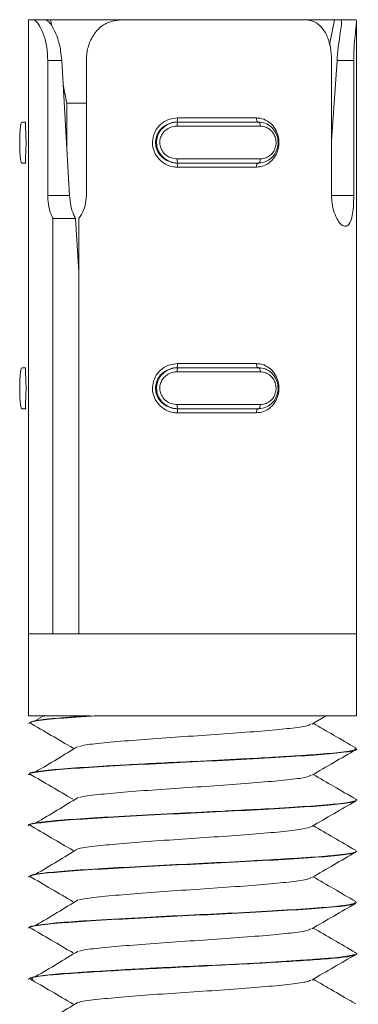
# Model space of a CAD drawing. Header units: millimetres. Extents: x -167 to 576, y -740 to -71.
# Tile 18 of 21: x 545 to 553, y -381 to -357. Entities that reach past the tile are written whole.
import ezdxf

# ---------------------------------------------------------------- set-up
doc = ezdxf.new("R2010")
doc.units = ezdxf.units.MM

msp = doc.modelspace()

# ---------------------------------------------------------------- linework, layer by layer
at = {"color": 7, "linetype": 'Continuous', "lineweight": 15}
for p, q in [((544.942, -356.882), (544.942, -359.532)), ((544.942, -356.882), (545.043, -356.882)), ((545.043, -356.882), (545.356, -356.882)), ((545.356, -356.882), (545.442, -356.882)), ((547.238, -356.882), (545.442, -356.882)), ((545.476, -356.882), (545.506, -357.034)), ((547.238, -356.882), (551.665, -356.882)), ((552.442, -356.882), (551.717, -356.882)), ((552.288, -357.498), (552.408, -356.882)), ((552.442, -356.882), (552.553, -356.882)), ((552.928, -356.882), (552.553, -356.882)), ((552.942, -371.882), (552.942, -356.948)), ((545.411, -361.176), (545.411, -357.882)), ((545.411, -357.882), (545.752, -357.882)), ((546.352, -357.882), (546.352, -361.176)), ((552.336, -361.176), (552.336, -357.882)), ((552.336, -359.838), (552.469, -357.882)), ((552.877, -357.882), (552.469, -357.882)), ((552.877, -357.882), (552.877, -361.176)), ((545.786, -358.473), (545.873, -358.922)), ((545.873, -358.922), (545.873, -360.007)), ((545.873, -358.922), (546.352, -358.922)), ((544.873, -359.382), (544.786, -359.382)), ((548.565, -359.382), (548.58, -359.382)), ((550.596, -359.482), (548.569, -359.482)), ((548.575, -359.282), (550.503, -359.282)), ((548.58, -359.382), (550.556, -359.382)), ((544.873, -360.382), (544.786, -360.382)), ((544.942, -360.232), (544.942, -365.532)), ((548.565, -360.382), (548.58, -360.382)), ((548.569, -360.282), (550.596, -360.282)), ((550.556, -360.382), (548.58, -360.382)), ((550.503, -360.482), (548.575, -360.482)), ((545.411, -361.176), (545.94, -361.176)), ((545.537, -371.882), (545.537, -361.735)), ((545.537, -361.735), (546.091, -361.735)), ((546.091, -361.735), (546.165, -363.046)), ((546.165, -361.735), (546.165, -371.882)), ((544.873, -365.382), (544.786, -365.382)), ((548.565, -365.382), (548.58, -365.382)), ((550.596, -365.482), (548.569, -365.482)), ((548.575, -365.282), (550.503, -365.282)), ((548.58, -365.382), (550.556, -365.382)), ((544.873, -366.382), (544.786, -366.382)), ((544.942, -366.232), (544.942, -371.882)), ((548.565, -366.382), (548.58, -366.382)), ((548.569, -366.282), (550.596, -366.282)), ((550.556, -366.382), (548.58, -366.382)), ((550.503, -366.482), (548.575, -366.482)), ((544.942, -371.882), (544.942, -373.882)), ((544.942, -371.882), (545.537, -371.882)), ((544.942, -371.882), (552.942, -371.882)), ((546.165, -371.882), (552.942, -371.882)), ((552.942, -373.882), (552.942, -371.882)), ((544.942, -373.882), (546.442, -373.882)), ((545.34, -373.867), (545.115, -374.001)), ((546.604, -373.882), (552.942, -373.882)), ((551.851, -374.085), (552.187, -373.89)), ((544.942, -374.059), (544.942, -374.069)), ((552.942, -374.694), (552.942, -374.684)), ((544.942, -375.31), (544.942, -375.32)), ((552.942, -375.944), (552.942, -375.935)), ((544.942, -376.56), (544.942, -376.57)), ((552.942, -377.195), (552.942, -377.184)), ((544.942, -377.809), (544.942, -377.819)), ((552.942, -378.445), (552.942, -378.435)), ((544.942, -379.06), (544.942, -379.07)), ((552.942, -379.694), (552.942, -379.685)), ((544.942, -380.309), (544.942, -380.32))]:
    msp.add_line(p, q, dxfattribs=at)
at = {"color": 8, "linetype": 'Continuous', "lineweight": 15}
msp.add_line((552.877, -361.176), (552.336, -361.176), dxfattribs=at)
at = {"color": 7, "linetype": 'Continuous', "lineweight": 15, "flags": 128}
for points in [[(545.752, -357.882), (545.916, -360.755), (545.94, -361.176)], [(550.503, -359.282), (550.503, -359.302), (550.506, -359.32), (550.509, -359.338), (550.514, -359.353), (550.52, -359.365), (550.527, -359.374), (550.534, -359.38), (550.542, -359.382)], [(550.556, -359.382), (550.564, -359.384), (550.571, -359.39), (550.578, -359.399), (550.584, -359.411), (550.589, -359.426), (550.593, -359.444), (550.595, -359.463), (550.596, -359.482)], [(550.542, -360.382), (550.534, -360.384), (550.527, -360.39), (550.52, -360.399), (550.514, -360.411), (550.509, -360.426), (550.506, -360.444), (550.503, -360.463), (550.503, -360.482)], [(550.596, -360.282), (550.595, -360.302), (550.593, -360.32), (550.589, -360.338), (550.584, -360.353), (550.578, -360.365), (550.571, -360.374), (550.564, -360.38), (550.556, -360.382)], [(550.503, -365.282), (550.503, -365.302), (550.506, -365.32), (550.509, -365.338), (550.514, -365.353), (550.52, -365.365), (550.527, -365.374), (550.534, -365.38), (550.542, -365.382)], [(550.556, -365.382), (550.564, -365.384), (550.571, -365.39), (550.578, -365.399), (550.584, -365.411), (550.589, -365.426), (550.593, -365.444), (550.595, -365.463), (550.596, -365.482)], [(550.542, -366.382), (550.534, -366.384), (550.527, -366.39), (550.52, -366.399), (550.514, -366.411), (550.509, -366.426), (550.506, -366.444), (550.503, -366.463), (550.503, -366.482)], [(550.596, -366.282), (550.595, -366.302), (550.593, -366.32), (550.589, -366.338), (550.584, -366.353), (550.578, -366.365), (550.571, -366.374), (550.564, -366.38), (550.556, -366.382)]]:
    msp.add_lwpolyline(points, dxfattribs=at)
at = {"color": 7, "linetype": 'Continuous', "lineweight": 15}
for centre, radius, start, end in [((548.296, -359.307), 0.279, 344.405, 5.1057), ((548.816, -359.457), 0.248, 162.3277, 185.7121), ((548.296, -360.457), 0.279, 354.8943, 15.595), ((548.816, -360.307), 0.248, 174.2879, 197.6723), ((548.296, -365.307), 0.279, 344.4058, 5.1051), ((548.816, -365.457), 0.248, 162.3268, 185.7127), ((548.296, -366.457), 0.279, 354.8946, 15.5945), ((548.816, -366.307), 0.248, 174.2873, 197.6732)]:
    msp.add_arc(centre, radius, start, end, dxfattribs=at)
for points, knots in [([(545.411, -357.882), (545.406, -357.772), (545.396, -357.551), (545.319, -357.257), (545.22, -357.034), (545.118, -356.903), (545.067, -356.889), (545.043, -356.882)], [0, 0, 0, 0, 0.204181, 0.408375, 0.612326, 0.818123, 1, 1, 1, 1]), ([(545.356, -356.882), (545.381, -356.892), (545.432, -356.911), (545.548, -357.08), (545.655, -357.332), (545.728, -357.612), (545.745, -357.8), (545.752, -357.882)], [0, 0, 0, 0, 0.222579, 0.446183, 0.650781, 0.848177, 1, 1, 1, 1]), ([(547.238, -356.882), (547.129, -356.893), (546.909, -356.914), (546.638, -357.092), (546.452, -357.356), (546.364, -357.634), (546.356, -357.813), (546.352, -357.882)], [0, 0, 0, 0, 0.227111, 0.454904, 0.66725, 0.872124, 1, 1, 1, 1]), ([(552.336, -357.882), (552.33, -357.772), (552.319, -357.551), (552.226, -357.257), (552.078, -357.034), (551.885, -356.903), (551.735, -356.889), (551.665, -356.882)], [0, 0, 0, 0, 0.204182, 0.408373, 0.612327, 0.81813, 1, 1, 1, 1]), ([(552.469, -357.882), (552.478, -357.773), (552.497, -357.555), (552.539, -357.264), (552.573, -357.043), (552.586, -356.906), (552.564, -356.89), (552.553, -356.882)], [0, 0, 0, 0, 0.201313, 0.402861, 0.601704, 0.799278, 1, 1, 1, 1]), ([(552.928, -356.882), (552.933, -356.886), (552.946, -356.896), (552.938, -357.013), (552.91, -357.256), (552.883, -357.557), (552.879, -357.775), (552.877, -357.882)], [0, 0, 0, 0, 0.128838, 0.376938, 0.595709, 0.802061, 1, 1, 1, 1]), ([(544.786, -359.382), (544.786, -359.382), (544.771, -359.382), (544.761, -359.403), (544.74, -359.491), (544.731, -359.627), (544.726, -359.791), (544.726, -359.958), (544.729, -360.111), (544.738, -360.243), (544.752, -360.34), (544.773, -360.378), (544.781, -360.382), (544.786, -360.382), (544.786, -360.382)], [0, 0, 0, 0, 0.0000387, 0.1122135, 0.2244869, 0.3370979, 0.4455843, 0.547541, 0.6461678, 0.7467886, 0.8524299, 0.9632572, 0.9999613, 1, 1, 1, 1]), ([(544.873, -360.382), (544.873, -360.382), (544.873, -360.382), (544.861, -360.364), (544.865, -360.285), (544.872, -360.155), (544.88, -359.992), (544.881, -359.824), (544.876, -359.669), (544.868, -359.536), (544.864, -359.434), (544.863, -359.389), (544.873, -359.382), (544.873, -359.382), (544.873, -359.382)], [0, 0, 0, 0, 0.000037, 0.101129, 0.213609, 0.327136, 0.435874, 0.536192, 0.632077, 0.730789, 0.836857, 0.949304, 0.999963, 1, 1, 1, 1]), ([(548.575, -360.482), (548.543, -360.481), (548.442, -360.476), (548.28, -360.419), (548.122, -360.296), (548.013, -360.136), (547.959, -359.951), (547.969, -359.751), (548.05, -359.556), (548.195, -359.4), (548.378, -359.3), (548.512, -359.288), (548.575, -359.282)], [0, 0, 0, 0, 0.04996, 0.16072, 0.265966, 0.365259, 0.462973, 0.565672, 0.676022, 0.789426, 0.900473, 1, 1, 1, 1]), ([(548.565, -359.382), (548.565, -359.382), (548.511, -359.382), (548.397, -359.4), (548.239, -359.479), (548.114, -359.609), (548.043, -359.772), (548.035, -359.94), (548.082, -360.095), (548.176, -360.228), (548.312, -360.33), (548.451, -360.375), (548.538, -360.382), (548.565, -360.382), (548.565, -360.382)], [0, 0, 0, 0, 0.000037, 0.101133, 0.213606, 0.327135, 0.435875, 0.536193, 0.632081, 0.730797, 0.836861, 0.94931, 0.999963, 1, 1, 1, 1]), ([(548.58, -360.382), (548.58, -360.382), (548.52, -360.382), (548.401, -360.361), (548.243, -360.273), (548.126, -360.137), (548.065, -359.973), (548.063, -359.806), (548.114, -359.653), (548.212, -359.521), (548.351, -359.424), (548.482, -359.386), (548.56, -359.382), (548.58, -359.382), (548.58, -359.382)], [0, 0, 0, 0, 0.000038, 0.112221, 0.22449, 0.337099, 0.445584, 0.54754, 0.646164, 0.746787, 0.852423, 0.96325, 0.999962, 1, 1, 1, 1]), ([(548.569, -359.482), (548.553, -359.483), (548.489, -359.485), (548.381, -359.516), (548.265, -359.593), (548.184, -359.698), (548.141, -359.821), (548.142, -359.955), (548.194, -360.087), (548.291, -360.194), (548.422, -360.268), (548.52, -360.277), (548.569, -360.282)], [0, 0, 0, 0, 0.037276, 0.149827, 0.256286, 0.356429, 0.453451, 0.553212, 0.66, 0.772421, 0.885921, 1, 1, 1, 1]), ([(550.503, -359.282), (550.532, -359.284), (550.625, -359.288), (550.772, -359.346), (550.914, -359.468), (551.009, -359.628), (551.057, -359.813), (551.048, -360.014), (550.977, -360.208), (550.848, -360.364), (550.683, -360.464), (550.561, -360.476), (550.503, -360.482)], [0, 0, 0, 0, 0.04997, 0.160719, 0.26597, 0.36526, 0.462972, 0.565669, 0.67602, 0.789422, 0.900463, 1, 1, 1, 1]), ([(550.556, -359.382), (550.556, -359.382), (550.609, -359.382), (550.724, -359.403), (550.868, -359.491), (550.976, -359.627), (551.031, -359.791), (551.033, -359.958), (550.986, -360.111), (550.897, -360.243), (550.768, -360.34), (550.648, -360.378), (550.573, -360.382), (550.556, -360.382), (550.556, -360.382)], [0, 0, 0, 0, 0.000042, 0.1122169, 0.224486, 0.3370983, 0.4455853, 0.5475406, 0.6461654, 0.7467885, 0.8524242, 0.963247, 0.999958, 1, 1, 1, 1]), ([(550.596, -360.282), (550.611, -360.281), (550.67, -360.279), (550.769, -360.248), (550.873, -360.171), (550.945, -360.066), (550.983, -359.943), (550.982, -359.809), (550.937, -359.677), (550.849, -359.57), (550.732, -359.496), (550.641, -359.487), (550.596, -359.482)], [0, 0, 0, 0, 0.037283, 0.149821, 0.256281, 0.356424, 0.453449, 0.55321, 0.659991, 0.772422, 0.885912, 1, 1, 1, 1]), ([(544.942, -359.532), (544.942, -359.565), (544.942, -359.646), (544.944, -359.814), (544.944, -360.011), (544.941, -360.161), (544.942, -360.222), (544.942, -360.232)], [0, 0, 0, 0, 0.161448, 0.406216, 0.663471, 0.9399, 1, 1, 1, 1]), ([(545.537, -361.735), (545.533, -361.728), (545.497, -361.664), (545.443, -361.516), (545.414, -361.322), (545.412, -361.207), (545.411, -361.176)], [0, 0, 0, 0, 0.05028, 0.452075, 0.854483, 1, 1, 1, 1]), ([(545.94, -361.176), (545.948, -361.258), (545.965, -361.423), (546.023, -361.613), (546.073, -361.703), (546.091, -361.735)], [0, 0, 0, 0, 0.39196, 0.784132, 1, 1, 1, 1]), ([(546.352, -361.176), (546.346, -361.26), (546.333, -361.426), (546.253, -361.615), (546.187, -361.704), (546.165, -361.735)], [0, 0, 0, 0, 0.39593, 0.791685, 1, 1, 1, 1]), ([(552.877, -361.176), (552.876, -361.229), (552.875, -361.365), (552.859, -361.572), (552.822, -361.764), (552.762, -361.893), (552.68, -361.94), (552.582, -361.902), (552.482, -361.785), (552.396, -361.599), (552.344, -361.385), (552.338, -361.238), (552.336, -361.176)], [0, 0, 0, 0, 0.067544, 0.172851, 0.27938, 0.387323, 0.494685, 0.600404, 0.705957, 0.81303, 0.921038, 1, 1, 1, 1]), ([(544.786, -365.382), (544.786, -365.382), (544.771, -365.382), (544.761, -365.403), (544.74, -365.491), (544.731, -365.627), (544.726, -365.791), (544.726, -365.958), (544.729, -366.111), (544.738, -366.243), (544.752, -366.34), (544.773, -366.378), (544.781, -366.382), (544.786, -366.382), (544.786, -366.382)], [0, 0, 0, 0, 0.000039, 0.112213, 0.224487, 0.337097, 0.445585, 0.547542, 0.646168, 0.746788, 0.85243, 0.963257, 0.999961, 1, 1, 1, 1]), ([(544.873, -366.382), (544.873, -366.382), (544.873, -366.382), (544.861, -366.364), (544.865, -366.285), (544.872, -366.155), (544.88, -365.992), (544.881, -365.824), (544.876, -365.669), (544.868, -365.536), (544.864, -365.434), (544.863, -365.389), (544.873, -365.382), (544.873, -365.382), (544.873, -365.382)], [0, 0, 0, 0, 0.000037, 0.101129, 0.213609, 0.327135, 0.435875, 0.536193, 0.632078, 0.73079, 0.836857, 0.949304, 0.999963, 1, 1, 1, 1]), ([(548.575, -366.482), (548.543, -366.481), (548.442, -366.476), (548.28, -366.419), (548.122, -366.296), (548.013, -366.136), (547.959, -365.951), (547.969, -365.751), (548.05, -365.556), (548.195, -365.4), (548.378, -365.3), (548.512, -365.288), (548.575, -365.282)], [0, 0, 0, 0, 0.04996, 0.16072, 0.265965, 0.365258, 0.462972, 0.565671, 0.676023, 0.789426, 0.900473, 1, 1, 1, 1]), ([(548.565, -365.382), (548.565, -365.382), (548.511, -365.382), (548.397, -365.4), (548.239, -365.479), (548.114, -365.609), (548.043, -365.772), (548.035, -365.94), (548.082, -366.095), (548.176, -366.228), (548.312, -366.33), (548.451, -366.375), (548.538, -366.382), (548.565, -366.382), (548.565, -366.382)], [0, 0, 0, 0, 0.000037, 0.101133, 0.213606, 0.327134, 0.435875, 0.536193, 0.632081, 0.730798, 0.836861, 0.94931, 0.999963, 1, 1, 1, 1]), ([(548.58, -366.382), (548.58, -366.382), (548.52, -366.382), (548.401, -366.361), (548.243, -366.273), (548.126, -366.137), (548.065, -365.973), (548.063, -365.806), (548.114, -365.653), (548.212, -365.521), (548.351, -365.424), (548.482, -365.386), (548.56, -365.382), (548.58, -365.382), (548.58, -365.382)], [0, 0, 0, 0, 0.0000375, 0.1122213, 0.2244899, 0.3370988, 0.4455852, 0.5475407, 0.6461647, 0.746787, 0.8524228, 0.9632503, 0.9999625, 1, 1, 1, 1]), ([(548.569, -365.482), (548.553, -365.483), (548.489, -365.485), (548.381, -365.516), (548.265, -365.593), (548.184, -365.698), (548.141, -365.821), (548.142, -365.955), (548.194, -366.087), (548.291, -366.194), (548.422, -366.268), (548.52, -366.277), (548.569, -366.282)], [0, 0, 0, 0, 0.037276, 0.149826, 0.256286, 0.356428, 0.45345, 0.553213, 0.660001, 0.772421, 0.885921, 1, 1, 1, 1]), ([(550.503, -365.282), (550.532, -365.284), (550.625, -365.288), (550.772, -365.346), (550.914, -365.468), (551.009, -365.628), (551.057, -365.813), (551.048, -366.014), (550.977, -366.208), (550.848, -366.364), (550.683, -366.464), (550.561, -366.476), (550.503, -366.482)], [0, 0, 0, 0, 0.04997, 0.160719, 0.26597, 0.365259, 0.462972, 0.565668, 0.676019, 0.789422, 0.900463, 1, 1, 1, 1]), ([(550.556, -365.382), (550.556, -365.382), (550.609, -365.382), (550.724, -365.403), (550.868, -365.491), (550.976, -365.627), (551.031, -365.791), (551.033, -365.958), (550.986, -366.111), (550.897, -366.243), (550.768, -366.34), (550.648, -366.378), (550.573, -366.382), (550.556, -366.382), (550.556, -366.382)], [0, 0, 0, 0, 0.000042, 0.112217, 0.224486, 0.337098, 0.445586, 0.547541, 0.646166, 0.746788, 0.852424, 0.963247, 0.999958, 1, 1, 1, 1]), ([(550.596, -366.282), (550.611, -366.281), (550.67, -366.279), (550.769, -366.248), (550.873, -366.171), (550.945, -366.066), (550.983, -365.943), (550.982, -365.809), (550.937, -365.677), (550.849, -365.57), (550.732, -365.496), (550.641, -365.487), (550.596, -365.482)], [0, 0, 0, 0, 0.037283, 0.149822, 0.256281, 0.356424, 0.453448, 0.55321, 0.659991, 0.772423, 0.885912, 1, 1, 1, 1]), ([(544.942, -365.532), (544.942, -365.565), (544.942, -365.646), (544.944, -365.814), (544.944, -366.011), (544.941, -366.161), (544.942, -366.222), (544.942, -366.232)], [0, 0, 0, 0, 0.161448, 0.406216, 0.663471, 0.9399, 1, 1, 1, 1]), ([(546.442, -373.882), (546.373, -373.886), (546.01, -373.909), (545.464, -373.951), (545.01, -374.009), (544.978, -374.044), (544.963, -374.059)], [0, 0, 0, 0, 0.075693, 0.397387, 0.725585, 1, 1, 1, 1]), ([(544.986, -374.069), (544.98, -374.058), (544.964, -374.028), (545.345, -373.974), (545.941, -373.923), (546.43, -373.893), (546.604, -373.882)], [0, 0, 0, 0, 0.1814449, 0.5047087, 0.8238519, 1, 1, 1, 1]), ([(544.965, -374.049), (545.142, -374.153), (545.496, -374.36), (545.851, -374.568), (546.028, -374.672)], [0, 0, 0, 0, 0.500064, 1, 1, 1, 1]), ([(546.185, -374.629), (546.231, -374.617), (546.357, -374.585), (546.837, -374.534), (547.548, -374.475), (548.396, -374.412), (549.294, -374.355), (550.157, -374.293), (550.914, -374.232), (551.477, -374.174), (551.792, -374.122), (551.813, -374.094), (551.819, -374.085)], [0, 0, 0, 0, 0.062399, 0.173183, 0.283821, 0.39608, 0.505819, 0.617739, 0.729165, 0.839225, 0.951573, 1, 1, 1, 1]), ([(552.925, -374.667), (552.745, -374.562), (552.399, -374.362), (552.053, -374.161), (551.887, -374.065)], [0, 0, 0, 0, 0.519652, 1, 1, 1, 1]), ([(546.155, -374.628), (545.982, -374.732), (545.637, -374.94), (545.289, -375.147), (545.115, -375.251)], [0, 0, 0, 0, 0.499942, 1, 1, 1, 1]), ([(544.979, -375.32), (544.969, -375.314), (544.921, -375.288), (545.208, -375.241), (545.825, -375.179), (546.752, -375.122), (547.869, -375.059), (549.089, -375.001), (550.295, -374.94), (551.373, -374.877), (552.242, -374.821), (552.77, -374.758), (552.994, -374.717), (552.935, -374.696), (552.932, -374.694)], [0, 0, 0, 0, 0.028536, 0.125545, 0.222526, 0.317944, 0.415487, 0.51126, 0.607793, 0.705115, 0.800378, 0.897775, 0.99413, 1, 1, 1, 1]), ([(552.905, -374.684), (552.916, -374.691), (552.94, -374.704), (552.845, -374.729), (552.627, -374.769), (552.187, -374.812), (551.657, -374.849), (551.345, -374.868), (551.155, -374.88), (551.059, -374.885), (550.735, -374.905), (550.049, -374.943), (549.097, -374.99), (547.926, -375.047), (546.818, -375.108), (545.857, -375.168), (545.251, -375.226), (544.941, -375.274), (544.977, -375.301), (544.988, -375.31)], [0, 0, 0, 0, 0.031615, 0.063357, 0.12491, 0.217991, 0.263543, 0.309614, 0.312876, 0.318559, 0.337176, 0.403322, 0.496493, 0.564266, 0.683328, 0.775984, 0.865447, 0.958292, 1, 1, 1, 1]), ([(551.851, -375.335), (552.03, -375.231), (552.39, -375.022), (552.749, -374.814), (552.929, -374.71)], [0, 0, 0, 0, 0.499758, 1, 1, 1, 1]), ([(544.965, -375.299), (545.142, -375.403), (545.496, -375.61), (545.851, -375.818), (546.028, -375.922)], [0, 0, 0, 0, 0.500064, 1, 1, 1, 1]), ([(546.181, -375.878), (546.199, -375.872), (546.279, -375.846), (546.677, -375.799), (547.336, -375.742), (548.158, -375.679), (549.049, -375.621), (549.931, -375.56), (550.723, -375.497), (551.346, -375.441), (551.742, -375.384), (551.801, -375.349), (551.826, -375.335)], [0, 0, 0, 0, 0.031112, 0.142785, 0.252649, 0.364972, 0.475247, 0.586401, 0.698467, 0.808153, 0.920308, 1, 1, 1, 1]), ([(552.925, -375.917), (552.745, -375.812), (552.399, -375.612), (552.053, -375.411), (551.887, -375.315)], [0, 0, 0, 0, 0.519652, 1, 1, 1, 1]), ([(544.947, -376.57), (544.945, -376.569), (544.885, -376.549), (545.103, -376.508), (545.618, -376.445), (546.479, -376.389), (547.551, -376.326), (548.755, -376.265), (549.976, -376.207), (551.097, -376.144), (552.035, -376.087), (552.652, -376.025), (552.945, -375.982), (552.92, -375.961), (552.918, -375.96)], [0, 0, 0, 0, 0.002898, 0.101637, 0.201594, 0.299334, 0.399124, 0.498253, 0.59642, 0.696498, 0.79444, 0.893853, 0.993445, 1, 1, 1, 1]), ([(552.914, -375.917), (552.92, -375.918), (552.988, -375.933), (552.937, -375.95), (552.883, -375.968), (552.861, -375.974), (552.772, -375.995), (552.488, -376.037), (551.773, -376.093), (550.911, -376.145), (550.216, -376.183), (549.848, -376.202), (549.739, -376.208), (549.36, -376.227), (548.568, -376.264), (547.425, -376.323), (546.389, -376.383), (545.858, -376.421), (545.639, -376.44), (545.634, -376.44), (545.619, -376.441), (545.563, -376.446), (545.362, -376.466), (545.077, -376.504), (544.893, -376.539), (544.948, -376.559), (544.951, -376.56)], [0, 0, 0, 0, 0.006246, 0.06895, 0.086686, 0.092138, 0.095312, 0.186163, 0.27551, 0.365132, 0.430209, 0.448079, 0.453335, 0.456135, 0.537935, 0.63525, 0.724824, 0.814391, 0.814636, 0.815048, 0.816376, 0.821048, 0.838449, 0.905375, 0.995035, 1, 1, 1, 1]), ([(546.155, -375.878), (545.982, -375.982), (545.637, -376.19), (545.289, -376.397), (545.115, -376.501)], [0, 0, 0, 0, 0.499942, 1, 1, 1, 1]), ([(551.851, -376.585), (552.03, -376.481), (552.39, -376.272), (552.749, -376.064), (552.929, -375.96)], [0, 0, 0, 0, 0.499758, 1, 1, 1, 1]), ([(544.965, -376.549), (545.142, -376.653), (545.496, -376.86), (545.851, -377.068), (546.028, -377.172)], [0, 0, 0, 0, 0.500064, 1, 1, 1, 1]), ([(546.156, -377.128), (546.156, -377.128), (546.203, -377.108), (546.536, -377.065), (547.133, -377.009), (547.926, -376.946), (548.805, -376.885), (549.698, -376.827), (550.521, -376.764), (551.197, -376.707), (551.684, -376.645), (551.795, -376.605), (551.85, -376.585)], [0, 0, 0, 0, 0.000251, 0.112492, 0.222235, 0.334287, 0.445595, 0.555818, 0.668197, 0.778166, 0.889795, 1, 1, 1, 1]), ([(552.925, -377.167), (552.745, -377.062), (552.399, -376.862), (552.053, -376.661), (551.887, -376.565)], [0, 0, 0, 0, 0.519652, 1, 1, 1, 1]), ([(552.922, -377.184), (552.928, -377.187), (552.981, -377.209), (552.79, -377.243), (552.481, -377.283), (552.061, -377.322), (551.661, -377.349), (551.257, -377.373), (550.933, -377.393), (550.274, -377.431), (549.256, -377.483), (548.084, -377.538), (546.99, -377.598), (546.046, -377.655), (545.416, -377.707), (545.137, -377.745), (545.045, -377.765), (545.023, -377.77), (544.967, -377.785), (544.973, -377.797), (544.979, -377.809)], [0, 0, 0, 0, 0.012748, 0.105305, 0.165502, 0.198921, 0.290226, 0.300845, 0.319976, 0.38367, 0.476529, 0.565822, 0.66151, 0.751691, 0.845797, 0.913225, 0.931517, 0.936793, 0.939488, 1, 1, 1, 1]), ([(544.974, -377.819), (544.982, -377.805), (544.998, -377.77), (545.45, -377.712), (546.218, -377.654), (547.244, -377.593), (548.421, -377.531), (549.65, -377.474), (550.808, -377.411), (551.805, -377.352), (552.517, -377.293), (552.89, -377.243), (552.889, -377.217), (552.889, -377.21)], [0, 0, 0, 0, 0.074627, 0.17472, 0.272858, 0.372044, 0.471818, 0.569577, 0.669561, 0.768256, 0.866847, 0.966859, 1, 1, 1, 1]), ([(546.155, -377.128), (545.982, -377.232), (545.637, -377.44), (545.289, -377.647), (545.115, -377.751)], [0, 0, 0, 0, 0.499942, 1, 1, 1, 1]), ([(551.851, -377.835), (552.03, -377.731), (552.39, -377.522), (552.749, -377.314), (552.929, -377.21)], [0, 0, 0, 0, 0.499757, 1, 1, 1, 1]), ([(544.965, -377.799), (545.142, -377.903), (545.496, -378.11), (545.851, -378.318), (546.028, -378.422)], [0, 0, 0, 0, 0.500064, 1, 1, 1, 1]), ([(546.176, -378.379), (546.248, -378.363), (546.413, -378.327), (546.956, -378.274), (547.698, -378.213), (548.562, -378.151), (549.46, -378.094), (550.307, -378.031), (551.037, -377.972), (551.556, -377.913), (551.824, -377.865), (551.826, -377.84), (551.827, -377.835)], [0, 0, 0, 0, 0.083815, 0.193949, 0.305263, 0.417241, 0.526945, 0.63916, 0.74992, 0.860565, 0.97281, 1, 1, 1, 1]), ([(552.925, -378.417), (552.745, -378.312), (552.399, -378.112), (552.053, -377.911), (551.887, -377.815)], [0, 0, 0, 0, 0.519652, 1, 1, 1, 1]), ([(552.901, -378.435), (552.91, -378.444), (552.925, -378.461), (552.787, -378.491), (552.522, -378.531), (551.941, -378.582), (551.033, -378.638), (549.969, -378.698), (548.85, -378.751), (547.68, -378.809), (546.619, -378.87), (545.693, -378.929), (545.153, -378.989), (544.921, -379.034), (544.962, -379.055), (544.971, -379.06)], [0, 0, 0, 0, 0.049217, 0.083542, 0.142862, 0.235528, 0.327253, 0.420715, 0.507896, 0.593792, 0.701176, 0.786713, 0.896097, 0.977854, 1, 1, 1, 1]), ([(544.987, -379.07), (544.978, -379.06), (544.95, -379.031), (545.298, -378.979), (545.978, -378.919), (546.948, -378.861), (548.091, -378.797), (549.318, -378.74), (550.507, -378.678), (551.556, -378.617), (552.359, -378.559), (552.862, -378.499), (552.903, -378.462), (552.923, -378.445)], [0, 0, 0, 0, 0.04641, 0.143741, 0.24021, 0.336012, 0.433532, 0.528913, 0.625915, 0.722874, 0.818282, 0.915813, 1, 1, 1, 1]), ([(546.155, -378.378), (545.982, -378.482), (545.637, -378.69), (545.289, -378.897), (545.115, -379.001)], [0, 0, 0, 0, 0.499942, 1, 1, 1, 1]), ([(551.851, -379.085), (552.03, -378.981), (552.39, -378.772), (552.749, -378.564), (552.929, -378.46)], [0, 0, 0, 0, 0.499758, 1, 1, 1, 1]), ([(544.965, -379.049), (545.142, -379.153), (545.496, -379.36), (545.851, -379.568), (546.028, -379.672)], [0, 0, 0, 0, 0.500064, 1, 1, 1, 1]), ([(546.186, -379.628), (546.222, -379.619), (546.332, -379.589), (546.785, -379.539), (547.48, -379.481), (548.32, -379.417), (549.217, -379.36), (550.087, -379.298), (550.855, -379.237), (551.438, -379.18), (551.777, -379.126), (551.808, -379.096), (551.819, -379.085)], [0, 0, 0, 0, 0.052535, 0.16364, 0.273974, 0.386297, 0.496143, 0.607867, 0.719538, 0.829417, 0.941749, 1, 1, 1, 1]), ([(552.925, -379.667), (552.745, -379.562), (552.399, -379.362), (552.053, -379.161), (551.887, -379.065)], [0, 0, 0, 0, 0.519652, 1, 1, 1, 1]), ([(552.892, -379.666), (552.911, -379.671), (553.003, -379.695), (552.832, -379.737), (552.514, -379.78), (552.235, -379.805), (552.012, -379.824), (551.509, -379.859), (550.581, -379.914), (549.442, -379.974), (548.517, -380.017), (547.805, -380.054), (547.072, -380.093), (546.214, -380.145), (545.473, -380.2), (545.014, -380.258), (544.977, -380.293), (544.961, -380.309)], [0, 0, 0, 0, 0.023234, 0.112515, 0.203366, 0.212684, 0.230656, 0.292464, 0.382596, 0.483701, 0.561815, 0.595288, 0.652712, 0.742674, 0.831703, 0.922568, 1, 1, 1, 1]), ([(546.155, -379.628), (545.982, -379.732), (545.637, -379.94), (545.289, -380.147), (545.115, -380.251)], [0, 0, 0, 0, 0.4999422, 1, 1, 1, 1]), ([(545.043, -380.32), (545.022, -380.306), (544.957, -380.262), (545.728, -380.184), (547.157, -380.096), (548.984, -380.005), (550.807, -379.913), (552.195, -379.826), (552.917, -379.755), (552.863, -379.718), (552.852, -379.71)], [0, 0, 0, 0, 0.070285, 0.219978, 0.367717, 0.516377, 0.66528, 0.812904, 0.962659, 1, 1, 1, 1]), ([(551.851, -380.335), (552.03, -380.231), (552.39, -380.022), (552.749, -379.814), (552.929, -379.71)], [0, 0, 0, 0, 0.499758, 1, 1, 1, 1]), ([(544.965, -380.299), (545.142, -380.403), (545.496, -380.61), (545.851, -380.818), (546.028, -380.922)], [0, 0, 0, 0, 0.500064, 1, 1, 1, 1]), ([(546.176, -380.878), (546.187, -380.874), (546.255, -380.85), (546.63, -380.804), (547.271, -380.747), (548.084, -380.684), (548.972, -380.625), (549.858, -380.566), (550.66, -380.503), (551.3, -380.446), (551.724, -380.387), (551.799, -380.351), (551.832, -380.335)], [0, 0, 0, 0, 0.021258, 0.133128, 0.242868, 0.355125, 0.465688, 0.576517, 0.688703, 0.798392, 0.9104, 1, 1, 1, 1]), ([(552.925, -380.917), (552.745, -380.812), (552.399, -380.612), (552.053, -380.411), (551.887, -380.315)], [0, 0, 0, 0, 0.519652, 1, 1, 1, 1]), ([(546.155, -380.878), (545.982, -380.982), (545.637, -381.19), (545.289, -381.397), (545.115, -381.501)], [0, 0, 0, 0, 0.4999422, 1, 1, 1, 1])]:
    msp.add_open_spline(points, degree=3, knots=knots, dxfattribs=at)

doc.saveas('drawing.dxf')
